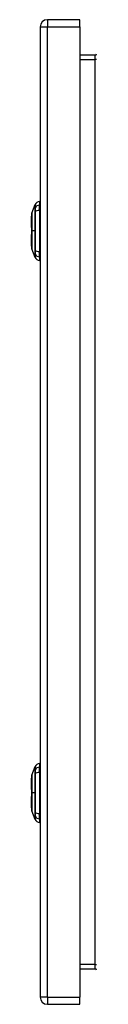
# Model space of a CAD drawing. Header units: inches. Extents: x 0 to 107, y -11 to 69.
# Tile 7 of 10: x 73.48 to 74.79, y 28.67 to 48.48. Entities that reach past the tile are written whole.
import ezdxf

# ---------------------------------------------------------------- set-up
doc = ezdxf.new("R2010")
doc.units = ezdxf.units.IN
doc.header["$MEASUREMENT"] = 0
doc.layers.add('Visible Edges(ANSI)', color=7, linetype='Continuous', lineweight=25)
doc.layers.add('Visible Tangent Edges(ANSI)', color=7, linetype='Continuous', lineweight=25)

msp = doc.modelspace()

# ---------------------------------------------------------------- linework, layer by layer
at = {"layer": 'Visible Edges(ANSI)'}
for p, q in [((73.651, 48.332), (73.651, 28.821)), ((74.451, 48.478), (73.797, 48.478)), ((74.451, 48.332), (74.451, 48.478)), ((74.451, 48.332), (74.451, 28.821)), ((74.754, 47.763), (74.451, 47.763)), ((73.48, 44.585), (73.548, 44.759)), ((73.635, 44.818), (73.635, 44.75)), ((73.635, 44.639), (73.635, 44.75)), ((73.635, 44.639), (73.635, 43.816)), ((73.639, 44.627), (73.651, 44.627)), ((73.475, 44.299), (73.475, 44.529)), ((73.475, 43.926), (73.475, 44.157)), ((73.548, 43.697), (73.48, 43.871)), ((73.635, 43.705), (73.635, 43.816)), ((73.639, 43.828), (73.651, 43.828)), ((73.635, 43.705), (73.635, 43.637)), ((73.635, 33.515), (73.635, 33.447)), ((73.48, 33.282), (73.548, 33.456)), ((73.635, 33.336), (73.635, 33.447)), ((73.635, 33.336), (73.635, 32.513)), ((73.639, 33.324), (73.651, 33.324)), ((73.475, 32.996), (73.475, 33.226)), ((73.475, 32.623), (73.475, 32.854)), ((73.548, 32.394), (73.48, 32.568)), ((73.635, 32.402), (73.635, 32.513)), ((73.639, 32.525), (73.651, 32.525)), ((73.635, 32.402), (73.635, 32.334)), ((74.451, 29.389), (74.754, 29.389)), ((74.451, 28.675), (74.451, 28.821)), ((73.797, 28.675), (74.451, 28.675))]:
    msp.add_line(p, q, dxfattribs=at)
at = {"layer": 'Visible Edges(ANSI)', "flags": 128}
for points in [[(73.48, 44.583), (73.48, 44.582), (73.48, 44.581), (73.48, 44.579), (73.48, 44.576), (73.48, 44.572), (73.48, 44.568), (73.48, 44.562), (73.48, 44.556), (73.48, 44.549), (73.48, 44.541), (73.48, 44.532), (73.48, 44.523), (73.48, 44.513), (73.48, 44.502), (73.48, 44.491), (73.48, 44.479), (73.48, 44.466), (73.48, 44.453), (73.48, 44.44), (73.48, 44.425), (73.48, 44.411), (73.48, 44.395), (73.48, 44.38), (73.48, 44.364), (73.48, 44.348), (73.48, 44.331), (73.48, 44.314), (73.48, 44.297), (73.48, 44.28), (73.48, 44.263), (73.48, 44.245), (73.48, 44.228), (73.48, 44.211), (73.48, 44.193), (73.48, 44.176), (73.48, 44.159), (73.48, 44.142), (73.48, 44.125), (73.48, 44.108), (73.48, 44.092), (73.48, 44.076), (73.48, 44.06), (73.48, 44.045), (73.48, 44.03), (73.48, 44.016), (73.48, 44.002), (73.48, 43.989), (73.48, 43.976), (73.48, 43.964), (73.48, 43.953), (73.48, 43.942), (73.48, 43.932), (73.48, 43.923), (73.48, 43.915), (73.48, 43.907), (73.48, 43.9), (73.48, 43.893), (73.48, 43.888), (73.48, 43.883), (73.48, 43.879), (73.48, 43.876), (73.48, 43.874), (73.48, 43.873), (73.48, 43.873)], [(73.48, 33.28), (73.48, 33.279), (73.48, 33.278), (73.48, 33.276), (73.48, 33.273), (73.48, 33.269), (73.48, 33.265), (73.48, 33.259), (73.48, 33.253), (73.48, 33.246), (73.48, 33.238), (73.48, 33.229), (73.48, 33.22), (73.48, 33.21), (73.48, 33.199), (73.48, 33.188), (73.48, 33.176), (73.48, 33.163), (73.48, 33.15), (73.48, 33.137), (73.48, 33.122), (73.48, 33.108), (73.48, 33.092), (73.48, 33.077), (73.48, 33.061), (73.48, 33.045), (73.48, 33.028), (73.48, 33.011), (73.48, 32.994), (73.48, 32.977), (73.48, 32.96), (73.48, 32.942), (73.48, 32.925), (73.48, 32.908), (73.48, 32.89), (73.48, 32.873), (73.48, 32.856), (73.48, 32.839), (73.48, 32.822), (73.48, 32.805), (73.48, 32.789), (73.48, 32.773), (73.48, 32.757), (73.48, 32.742), (73.48, 32.727), (73.48, 32.713), (73.48, 32.699), (73.48, 32.686), (73.48, 32.673), (73.48, 32.661), (73.48, 32.65), (73.48, 32.639), (73.48, 32.629), (73.48, 32.62), (73.48, 32.612), (73.48, 32.604), (73.48, 32.597), (73.48, 32.59), (73.48, 32.585), (73.48, 32.58), (73.48, 32.576), (73.48, 32.573), (73.48, 32.571), (73.48, 32.57), (73.48, 32.57)]]:
    msp.add_lwpolyline(points, dxfattribs=at)
at = {"layer": 'Visible Edges(ANSI)'}
for centre, radius, start, end in [((73.797, 48.332), 0.146, 90, 180), ((74.754, 47.794), 0.031, 270, 0), ((73.557, 44.755), 0.00984, 150.2709, 158.7495), ((73.651, 44.701), 0.118, 97.9413, 150.2709), ((73.485, 44.583), 0.00492, 158.7495, 179.7912), ((73.639, 44.647), 0.0197, 258.463, 270), ((73.487, 44.529), 0.0118, 126.5366, 180), ((73.487, 44.299), 0.0118, 180, 234.1258), ((73.487, 44.157), 0.0118, 125.8742, 180), ((73.487, 43.926), 0.0118, 180, 233.4634), ((73.485, 43.873), 0.00492, 180.2088, 201.2505), ((73.639, 43.808), 0.0197, 90, 101.537), ((73.557, 43.7), 0.00984, 201.2505, 209.7291), ((73.651, 43.754), 0.118, 209.7291, 262.0587), ((73.651, 33.398), 0.118, 97.9413, 150.2709), ((73.485, 33.28), 0.00492, 158.7495, 179.7912), ((73.557, 33.452), 0.00984, 150.2709, 158.7495), ((73.639, 33.344), 0.0197, 258.463, 270), ((73.487, 33.226), 0.0118, 126.5366, 180), ((73.487, 32.996), 0.0118, 180, 234.1258), ((73.487, 32.854), 0.0118, 125.8742, 180), ((73.487, 32.623), 0.0118, 180, 233.4634), ((73.485, 32.57), 0.00492, 180.2088, 201.2505), ((73.639, 32.505), 0.0197, 90, 101.537), ((73.557, 32.397), 0.00984, 201.2505, 209.7291), ((73.651, 32.451), 0.118, 209.7291, 262.0587), ((74.754, 29.358), 0.031, 0, 90), ((73.797, 28.821), 0.146, 180, 270)]:
    msp.add_arc(centre, radius, start, end, dxfattribs=at)
at = {"layer": 'Visible Tangent Edges(ANSI)'}
for p, q in [((73.651, 48.332), (73.797, 48.332)), ((73.797, 48.478), (73.797, 48.332)), ((73.797, 28.821), (73.797, 48.332)), ((73.797, 48.332), (74.451, 48.332)), ((74.754, 47.679), (74.754, 47.763)), ((74.451, 47.679), (74.754, 47.679)), ((74.785, 47.679), (74.754, 47.679)), ((74.754, 29.473), (74.754, 47.679)), ((73.548, 44.693), (73.548, 44.693)), ((73.548, 44.62), (73.548, 44.62)), ((73.639, 44.627), (73.639, 43.828)), ((73.48, 44.228), (73.48, 44.228)), ((73.548, 44.228), (73.48, 44.228)), ((73.548, 43.836), (73.548, 43.835)), ((73.548, 43.762), (73.548, 43.762)), ((73.548, 33.39), (73.548, 33.39)), ((73.548, 33.317), (73.548, 33.317)), ((73.639, 33.324), (73.639, 32.525)), ((73.48, 32.925), (73.48, 32.925)), ((73.548, 32.925), (73.48, 32.925)), ((73.548, 32.533), (73.548, 32.532)), ((73.548, 32.459), (73.548, 32.459)), ((74.754, 29.473), (74.451, 29.473)), ((74.754, 29.389), (74.754, 29.473)), ((74.754, 29.473), (74.785, 29.473)), ((73.797, 28.821), (73.651, 28.821)), ((73.797, 28.821), (73.797, 28.675)), ((73.797, 28.821), (74.451, 28.821))]:
    msp.add_line(p, q, dxfattribs=at)
at = {"layer": 'Visible Tangent Edges(ANSI)', "flags": 128}
for points in [[(73.548, 44.759), (73.548, 44.758), (73.548, 44.758), (73.548, 44.757), (73.548, 44.757), (73.548, 44.756), (73.548, 44.754), (73.548, 44.753), (73.548, 44.751), (73.548, 44.749), (73.548, 44.747), (73.548, 44.745), (73.548, 44.742), (73.548, 44.739), (73.548, 44.736), (73.548, 44.733), (73.548, 44.729), (73.548, 44.726), (73.548, 44.722), (73.548, 44.717), (73.548, 44.713), (73.548, 44.708), (73.548, 44.704), (73.548, 44.699), (73.548, 44.693)], [(73.549, 44.695), (73.549, 44.7), (73.549, 44.705), (73.549, 44.71), (73.549, 44.715), (73.549, 44.719), (73.549, 44.723), (73.549, 44.727), (73.549, 44.731), (73.549, 44.734), (73.549, 44.738), (73.549, 44.741), (73.549, 44.744), (73.549, 44.746), (73.549, 44.749), (73.549, 44.751), (73.549, 44.753), (73.549, 44.754), (73.549, 44.756), (73.549, 44.757), (73.549, 44.758), (73.549, 44.759), (73.549, 44.759), (73.549, 44.76), (73.549, 44.76)], [(73.48, 44.502), (73.48, 44.509), (73.48, 44.515), (73.48, 44.521), (73.48, 44.527), (73.48, 44.532), (73.48, 44.537), (73.48, 44.542), (73.48, 44.547), (73.48, 44.552), (73.48, 44.556), (73.48, 44.56), (73.48, 44.563), (73.48, 44.567), (73.48, 44.57), (73.48, 44.573), (73.48, 44.575), (73.48, 44.577), (73.48, 44.579), (73.48, 44.581), (73.48, 44.582), (73.48, 44.583), (73.48, 44.584), (73.48, 44.584), (73.48, 44.585)], [(73.548, 44.693), (73.548, 44.692), (73.548, 44.69), (73.548, 44.688), (73.548, 44.686), (73.548, 44.684), (73.548, 44.682), (73.548, 44.679), (73.548, 44.677), (73.548, 44.674), (73.548, 44.671), (73.548, 44.668), (73.548, 44.665), (73.548, 44.662), (73.548, 44.659), (73.548, 44.655), (73.548, 44.652), (73.548, 44.648), (73.548, 44.644), (73.548, 44.64), (73.548, 44.636), (73.548, 44.632), (73.548, 44.628), (73.548, 44.624), (73.548, 44.62)], [(73.548, 44.62), (73.548, 44.604), (73.548, 44.588), (73.548, 44.572), (73.548, 44.556), (73.548, 44.54), (73.548, 44.524), (73.548, 44.508), (73.548, 44.492), (73.548, 44.476), (73.548, 44.459), (73.548, 44.443), (73.548, 44.427), (73.548, 44.41), (73.548, 44.394), (73.548, 44.377), (73.548, 44.361), (73.548, 44.344), (73.548, 44.327), (73.548, 44.311), (73.548, 44.294), (73.548, 44.278), (73.548, 44.261), (73.548, 44.244), (73.548, 44.228)], [(73.549, 44.621), (73.549, 44.625), (73.549, 44.629), (73.549, 44.633), (73.549, 44.638), (73.549, 44.642), (73.549, 44.645), (73.549, 44.649), (73.549, 44.653), (73.549, 44.657), (73.549, 44.66), (73.549, 44.664), (73.549, 44.667), (73.549, 44.67), (73.549, 44.673), (73.549, 44.676), (73.549, 44.679), (73.549, 44.681), (73.549, 44.684), (73.549, 44.686), (73.549, 44.688), (73.549, 44.69), (73.549, 44.692), (73.549, 44.694), (73.549, 44.695)], [(73.549, 43.835), (73.549, 43.866), (73.549, 43.898), (73.549, 43.93), (73.549, 43.963), (73.549, 43.996), (73.549, 44.029), (73.549, 44.062), (73.549, 44.095), (73.549, 44.128), (73.549, 44.162), (73.549, 44.195), (73.549, 44.228), (73.549, 44.261), (73.549, 44.295), (73.549, 44.328), (73.549, 44.361), (73.549, 44.394), (73.549, 44.427), (73.549, 44.46), (73.549, 44.493), (73.549, 44.525), (73.549, 44.557), (73.549, 44.589), (73.549, 44.621)], [(73.48, 44.455), (73.48, 44.457), (73.48, 44.459), (73.48, 44.462), (73.48, 44.464), (73.48, 44.466), (73.48, 44.468), (73.48, 44.47), (73.48, 44.472), (73.48, 44.474), (73.48, 44.476), (73.48, 44.478), (73.48, 44.48), (73.48, 44.482), (73.48, 44.484), (73.48, 44.486), (73.48, 44.488), (73.48, 44.489), (73.48, 44.491), (73.48, 44.493), (73.48, 44.495), (73.48, 44.497), (73.48, 44.499), (73.48, 44.501), (73.48, 44.502)], [(73.48, 44.228), (73.48, 44.238), (73.48, 44.248), (73.48, 44.258), (73.48, 44.269), (73.48, 44.279), (73.48, 44.289), (73.48, 44.299), (73.48, 44.309), (73.48, 44.319), (73.48, 44.329), (73.48, 44.339), (73.48, 44.349), (73.48, 44.358), (73.48, 44.368), (73.48, 44.377), (73.48, 44.386), (73.48, 44.396), (73.48, 44.405), (73.48, 44.414), (73.48, 44.422), (73.48, 44.431), (73.48, 44.439), (73.48, 44.447), (73.48, 44.455)], [(73.48, 44), (73.48, 44.008), (73.48, 44.016), (73.48, 44.025), (73.48, 44.033), (73.48, 44.042), (73.48, 44.051), (73.48, 44.06), (73.48, 44.069), (73.48, 44.078), (73.48, 44.088), (73.48, 44.097), (73.48, 44.107), (73.48, 44.116), (73.48, 44.126), (73.48, 44.136), (73.48, 44.146), (73.48, 44.156), (73.48, 44.166), (73.48, 44.176), (73.48, 44.187), (73.48, 44.197), (73.48, 44.207), (73.48, 44.217), (73.48, 44.228)], [(73.548, 44.228), (73.548, 44.211), (73.548, 44.195), (73.548, 44.178), (73.548, 44.161), (73.548, 44.145), (73.548, 44.128), (73.548, 44.112), (73.548, 44.095), (73.548, 44.078), (73.548, 44.062), (73.548, 44.045), (73.548, 44.029), (73.548, 44.013), (73.548, 43.996), (73.548, 43.98), (73.548, 43.964), (73.548, 43.947), (73.548, 43.931), (73.548, 43.915), (73.548, 43.899), (73.548, 43.883), (73.548, 43.867), (73.548, 43.851), (73.548, 43.836)], [(73.48, 43.953), (73.48, 43.955), (73.48, 43.957), (73.48, 43.958), (73.48, 43.96), (73.48, 43.962), (73.48, 43.964), (73.48, 43.966), (73.48, 43.968), (73.48, 43.97), (73.48, 43.972), (73.48, 43.974), (73.48, 43.975), (73.48, 43.977), (73.48, 43.979), (73.48, 43.981), (73.48, 43.983), (73.48, 43.985), (73.48, 43.988), (73.48, 43.99), (73.48, 43.992), (73.48, 43.994), (73.48, 43.996), (73.48, 43.998), (73.48, 44)], [(73.48, 43.871), (73.48, 43.871), (73.48, 43.871), (73.48, 43.872), (73.48, 43.873), (73.48, 43.875), (73.48, 43.876), (73.48, 43.878), (73.48, 43.88), (73.48, 43.883), (73.48, 43.886), (73.48, 43.889), (73.48, 43.892), (73.48, 43.896), (73.48, 43.9), (73.48, 43.904), (73.48, 43.908), (73.48, 43.913), (73.48, 43.918), (73.48, 43.923), (73.48, 43.929), (73.48, 43.934), (73.48, 43.94), (73.48, 43.947), (73.48, 43.953)], [(73.548, 43.835), (73.548, 43.831), (73.548, 43.827), (73.548, 43.823), (73.548, 43.819), (73.548, 43.815), (73.548, 43.811), (73.548, 43.807), (73.548, 43.804), (73.548, 43.8), (73.548, 43.797), (73.548, 43.794), (73.548, 43.79), (73.548, 43.787), (73.548, 43.784), (73.548, 43.781), (73.548, 43.779), (73.548, 43.776), (73.548, 43.774), (73.548, 43.771), (73.548, 43.769), (73.548, 43.767), (73.548, 43.765), (73.548, 43.764), (73.548, 43.762)], [(73.549, 43.76), (73.549, 43.762), (73.549, 43.763), (73.549, 43.765), (73.549, 43.767), (73.549, 43.769), (73.549, 43.772), (73.549, 43.774), (73.549, 43.777), (73.549, 43.78), (73.549, 43.782), (73.549, 43.785), (73.549, 43.789), (73.549, 43.792), (73.549, 43.795), (73.549, 43.799), (73.549, 43.802), (73.549, 43.806), (73.549, 43.81), (73.549, 43.814), (73.549, 43.818), (73.549, 43.822), (73.549, 43.826), (73.549, 43.83), (73.549, 43.835)], [(73.548, 43.762), (73.548, 43.757), (73.548, 43.752), (73.548, 43.747), (73.548, 43.742), (73.548, 43.738), (73.548, 43.734), (73.548, 43.73), (73.548, 43.726), (73.548, 43.722), (73.548, 43.719), (73.548, 43.716), (73.548, 43.713), (73.548, 43.711), (73.548, 43.708), (73.548, 43.706), (73.548, 43.704), (73.548, 43.702), (73.548, 43.701), (73.548, 43.7), (73.548, 43.699), (73.548, 43.698), (73.548, 43.697), (73.548, 43.697), (73.548, 43.697)], [(73.549, 43.696), (73.549, 43.696), (73.549, 43.696), (73.549, 43.697), (73.549, 43.697), (73.549, 43.698), (73.549, 43.7), (73.549, 43.701), (73.549, 43.703), (73.549, 43.705), (73.549, 43.707), (73.549, 43.709), (73.549, 43.712), (73.549, 43.715), (73.549, 43.718), (73.549, 43.721), (73.549, 43.724), (73.549, 43.728), (73.549, 43.732), (73.549, 43.736), (73.549, 43.74), (73.549, 43.745), (73.549, 43.75), (73.549, 43.755), (73.549, 43.76)], [(73.48, 33.199), (73.48, 33.206), (73.48, 33.212), (73.48, 33.218), (73.48, 33.224), (73.48, 33.229), (73.48, 33.234), (73.48, 33.239), (73.48, 33.244), (73.48, 33.249), (73.48, 33.253), (73.48, 33.257), (73.48, 33.26), (73.48, 33.264), (73.48, 33.267), (73.48, 33.27), (73.48, 33.272), (73.48, 33.274), (73.48, 33.276), (73.48, 33.278), (73.48, 33.279), (73.48, 33.28), (73.48, 33.281), (73.48, 33.281), (73.48, 33.282)], [(73.548, 33.456), (73.548, 33.455), (73.548, 33.455), (73.548, 33.454), (73.548, 33.454), (73.548, 33.453), (73.548, 33.451), (73.548, 33.45), (73.548, 33.448), (73.548, 33.446), (73.548, 33.444), (73.548, 33.442), (73.548, 33.439), (73.548, 33.436), (73.548, 33.433), (73.548, 33.43), (73.548, 33.426), (73.548, 33.423), (73.548, 33.419), (73.548, 33.414), (73.548, 33.41), (73.548, 33.405), (73.548, 33.401), (73.548, 33.396), (73.548, 33.39)], [(73.548, 33.39), (73.548, 33.389), (73.548, 33.387), (73.548, 33.385), (73.548, 33.383), (73.548, 33.381), (73.548, 33.379), (73.548, 33.376), (73.548, 33.374), (73.548, 33.371), (73.548, 33.368), (73.548, 33.365), (73.548, 33.362), (73.548, 33.359), (73.548, 33.356), (73.548, 33.352), (73.548, 33.349), (73.548, 33.345), (73.548, 33.341), (73.548, 33.337), (73.548, 33.333), (73.548, 33.329), (73.548, 33.325), (73.548, 33.321), (73.548, 33.317)], [(73.548, 33.317), (73.548, 33.301), (73.548, 33.285), (73.548, 33.269), (73.548, 33.253), (73.548, 33.237), (73.548, 33.221), (73.548, 33.205), (73.548, 33.189), (73.548, 33.173), (73.548, 33.156), (73.548, 33.14), (73.548, 33.124), (73.548, 33.107), (73.548, 33.091), (73.548, 33.074), (73.548, 33.058), (73.548, 33.041), (73.548, 33.024), (73.548, 33.008), (73.548, 32.991), (73.548, 32.975), (73.548, 32.958), (73.548, 32.941), (73.548, 32.925)], [(73.549, 33.392), (73.549, 33.397), (73.549, 33.402), (73.549, 33.407), (73.549, 33.412), (73.549, 33.416), (73.549, 33.42), (73.549, 33.424), (73.549, 33.428), (73.549, 33.431), (73.549, 33.435), (73.549, 33.438), (73.549, 33.441), (73.549, 33.443), (73.549, 33.446), (73.549, 33.448), (73.549, 33.45), (73.549, 33.451), (73.549, 33.453), (73.549, 33.454), (73.549, 33.455), (73.549, 33.456), (73.549, 33.456), (73.549, 33.457), (73.549, 33.457)], [(73.549, 33.318), (73.549, 33.322), (73.549, 33.326), (73.549, 33.33), (73.549, 33.335), (73.549, 33.339), (73.549, 33.342), (73.549, 33.346), (73.549, 33.35), (73.549, 33.354), (73.549, 33.357), (73.549, 33.361), (73.549, 33.364), (73.549, 33.367), (73.549, 33.37), (73.549, 33.373), (73.549, 33.376), (73.549, 33.378), (73.549, 33.381), (73.549, 33.383), (73.549, 33.385), (73.549, 33.387), (73.549, 33.389), (73.549, 33.391), (73.549, 33.392)], [(73.549, 32.532), (73.549, 32.563), (73.549, 32.595), (73.549, 32.627), (73.549, 32.66), (73.549, 32.693), (73.549, 32.726), (73.549, 32.759), (73.549, 32.792), (73.549, 32.825), (73.549, 32.859), (73.549, 32.892), (73.549, 32.925), (73.549, 32.958), (73.549, 32.992), (73.549, 33.025), (73.549, 33.058), (73.549, 33.091), (73.549, 33.124), (73.549, 33.157), (73.549, 33.19), (73.549, 33.222), (73.549, 33.254), (73.549, 33.286), (73.549, 33.318)], [(73.48, 33.152), (73.48, 33.154), (73.48, 33.156), (73.48, 33.159), (73.48, 33.161), (73.48, 33.163), (73.48, 33.165), (73.48, 33.167), (73.48, 33.169), (73.48, 33.171), (73.48, 33.173), (73.48, 33.175), (73.48, 33.177), (73.48, 33.179), (73.48, 33.181), (73.48, 33.183), (73.48, 33.185), (73.48, 33.186), (73.48, 33.188), (73.48, 33.19), (73.48, 33.192), (73.48, 33.194), (73.48, 33.196), (73.48, 33.198), (73.48, 33.199)], [(73.48, 32.925), (73.48, 32.935), (73.48, 32.945), (73.48, 32.955), (73.48, 32.966), (73.48, 32.976), (73.48, 32.986), (73.48, 32.996), (73.48, 33.006), (73.48, 33.016), (73.48, 33.026), (73.48, 33.036), (73.48, 33.046), (73.48, 33.055), (73.48, 33.065), (73.48, 33.074), (73.48, 33.083), (73.48, 33.093), (73.48, 33.102), (73.48, 33.111), (73.48, 33.119), (73.48, 33.128), (73.48, 33.136), (73.48, 33.144), (73.48, 33.152)], [(73.48, 32.697), (73.48, 32.705), (73.48, 32.713), (73.48, 32.722), (73.48, 32.73), (73.48, 32.739), (73.48, 32.748), (73.48, 32.757), (73.48, 32.766), (73.48, 32.775), (73.48, 32.785), (73.48, 32.794), (73.48, 32.804), (73.48, 32.813), (73.48, 32.823), (73.48, 32.833), (73.48, 32.843), (73.48, 32.853), (73.48, 32.863), (73.48, 32.873), (73.48, 32.884), (73.48, 32.894), (73.48, 32.904), (73.48, 32.914), (73.48, 32.925)], [(73.548, 32.925), (73.548, 32.908), (73.548, 32.892), (73.548, 32.875), (73.548, 32.858), (73.548, 32.842), (73.548, 32.825), (73.548, 32.809), (73.548, 32.792), (73.548, 32.775), (73.548, 32.759), (73.548, 32.742), (73.548, 32.726), (73.548, 32.71), (73.548, 32.693), (73.548, 32.677), (73.548, 32.661), (73.548, 32.644), (73.548, 32.628), (73.548, 32.612), (73.548, 32.596), (73.548, 32.58), (73.548, 32.564), (73.548, 32.548), (73.548, 32.533)], [(73.48, 32.65), (73.48, 32.652), (73.48, 32.654), (73.48, 32.655), (73.48, 32.657), (73.48, 32.659), (73.48, 32.661), (73.48, 32.663), (73.48, 32.665), (73.48, 32.667), (73.48, 32.669), (73.48, 32.671), (73.48, 32.672), (73.48, 32.674), (73.48, 32.676), (73.48, 32.678), (73.48, 32.68), (73.48, 32.682), (73.48, 32.685), (73.48, 32.687), (73.48, 32.689), (73.48, 32.691), (73.48, 32.693), (73.48, 32.695), (73.48, 32.697)], [(73.48, 32.568), (73.48, 32.568), (73.48, 32.568), (73.48, 32.569), (73.48, 32.57), (73.48, 32.572), (73.48, 32.573), (73.48, 32.575), (73.48, 32.577), (73.48, 32.58), (73.48, 32.583), (73.48, 32.586), (73.48, 32.589), (73.48, 32.593), (73.48, 32.597), (73.48, 32.601), (73.48, 32.605), (73.48, 32.61), (73.48, 32.615), (73.48, 32.62), (73.48, 32.626), (73.48, 32.631), (73.48, 32.637), (73.48, 32.644), (73.48, 32.65)], [(73.548, 32.532), (73.548, 32.528), (73.548, 32.524), (73.548, 32.52), (73.548, 32.516), (73.548, 32.512), (73.548, 32.508), (73.548, 32.504), (73.548, 32.501), (73.548, 32.497), (73.548, 32.494), (73.548, 32.491), (73.548, 32.487), (73.548, 32.484), (73.548, 32.481), (73.548, 32.478), (73.548, 32.476), (73.548, 32.473), (73.548, 32.471), (73.548, 32.468), (73.548, 32.466), (73.548, 32.464), (73.548, 32.462), (73.548, 32.461), (73.548, 32.459)], [(73.549, 32.457), (73.549, 32.459), (73.549, 32.46), (73.549, 32.462), (73.549, 32.464), (73.549, 32.466), (73.549, 32.469), (73.549, 32.471), (73.549, 32.474), (73.549, 32.477), (73.549, 32.479), (73.549, 32.482), (73.549, 32.486), (73.549, 32.489), (73.549, 32.492), (73.549, 32.496), (73.549, 32.499), (73.549, 32.503), (73.549, 32.507), (73.549, 32.511), (73.549, 32.515), (73.549, 32.519), (73.549, 32.523), (73.549, 32.527), (73.549, 32.532)], [(73.548, 32.459), (73.548, 32.454), (73.548, 32.449), (73.548, 32.444), (73.548, 32.439), (73.548, 32.435), (73.548, 32.431), (73.548, 32.427), (73.548, 32.423), (73.548, 32.419), (73.548, 32.416), (73.548, 32.413), (73.548, 32.41), (73.548, 32.408), (73.548, 32.405), (73.548, 32.403), (73.548, 32.401), (73.548, 32.399), (73.548, 32.398), (73.548, 32.397), (73.548, 32.396), (73.548, 32.395), (73.548, 32.394), (73.548, 32.394), (73.548, 32.394)], [(73.549, 32.393), (73.549, 32.393), (73.549, 32.393), (73.549, 32.394), (73.549, 32.394), (73.549, 32.395), (73.549, 32.397), (73.549, 32.398), (73.549, 32.4), (73.549, 32.402), (73.549, 32.404), (73.549, 32.406), (73.549, 32.409), (73.549, 32.412), (73.549, 32.415), (73.549, 32.418), (73.549, 32.421), (73.549, 32.425), (73.549, 32.429), (73.549, 32.433), (73.549, 32.437), (73.549, 32.442), (73.549, 32.447), (73.549, 32.452), (73.549, 32.457)]]:
    msp.add_lwpolyline(points, dxfattribs=at)
at = {"layer": 'Visible Tangent Edges(ANSI)'}
for centre, major_axis, ratio, start_param, end_param in [((73.558, 44.691), (-0.00984, -0.00009), 0.948405, 5.751701, 5.992347), ((73.558, 44.619), (-0.00984, 0.00003), 0.317047, 5.761322, 6.001968), ((73.651, 44.639), (-0.118, 0), 0.946806, 4.850991, 5.760348), ((73.651, 44.602), (-0.118, 0), 0.321806, 4.850991, 5.760348), ((73.487, 44.299), (-0.0118, 0), 0.235725, 5.339318, 6.283185), ((73.487, 44.157), (-0.0118, 0), 0.235725, 0, 0.943868), ((73.558, 43.836), (-0.00984, -0.00003), 0.317047, 0.281217, 0.521863), ((73.651, 43.854), (-0.118, 0), 0.321806, 0.522838, 1.432195), ((73.558, 43.765), (-0.00984, 0.00009), 0.948405, 0.290838, 0.531485), ((73.651, 43.816), (-0.118, 0), 0.946806, 0.522838, 1.432195), ((73.558, 33.388), (-0.00984, -0.00009), 0.948405, 5.751701, 5.992347), ((73.558, 33.316), (-0.00984, 0.00003), 0.317047, 5.761322, 6.001968), ((73.651, 33.336), (-0.118, 0), 0.946806, 4.850991, 5.760348), ((73.651, 33.299), (-0.118, 0), 0.321806, 4.850991, 5.760348), ((73.487, 32.996), (-0.0118, 0), 0.235725, 5.339318, 6.283185), ((73.487, 32.854), (-0.0118, 0), 0.235725, 0, 0.943868), ((73.558, 32.533), (-0.00984, -0.00003), 0.317047, 0.281217, 0.521863), ((73.651, 32.551), (-0.118, 0), 0.321806, 0.522838, 1.432195), ((73.558, 32.462), (-0.00984, 0.00009), 0.948405, 0.290838, 0.531485), ((73.651, 32.513), (-0.118, 0), 0.946806, 0.522838, 1.432195)]:
    msp.add_ellipse(centre, major_axis=major_axis, ratio=ratio, start_param=start_param, end_param=end_param, dxfattribs=at)

doc.saveas('drawing.dxf')
